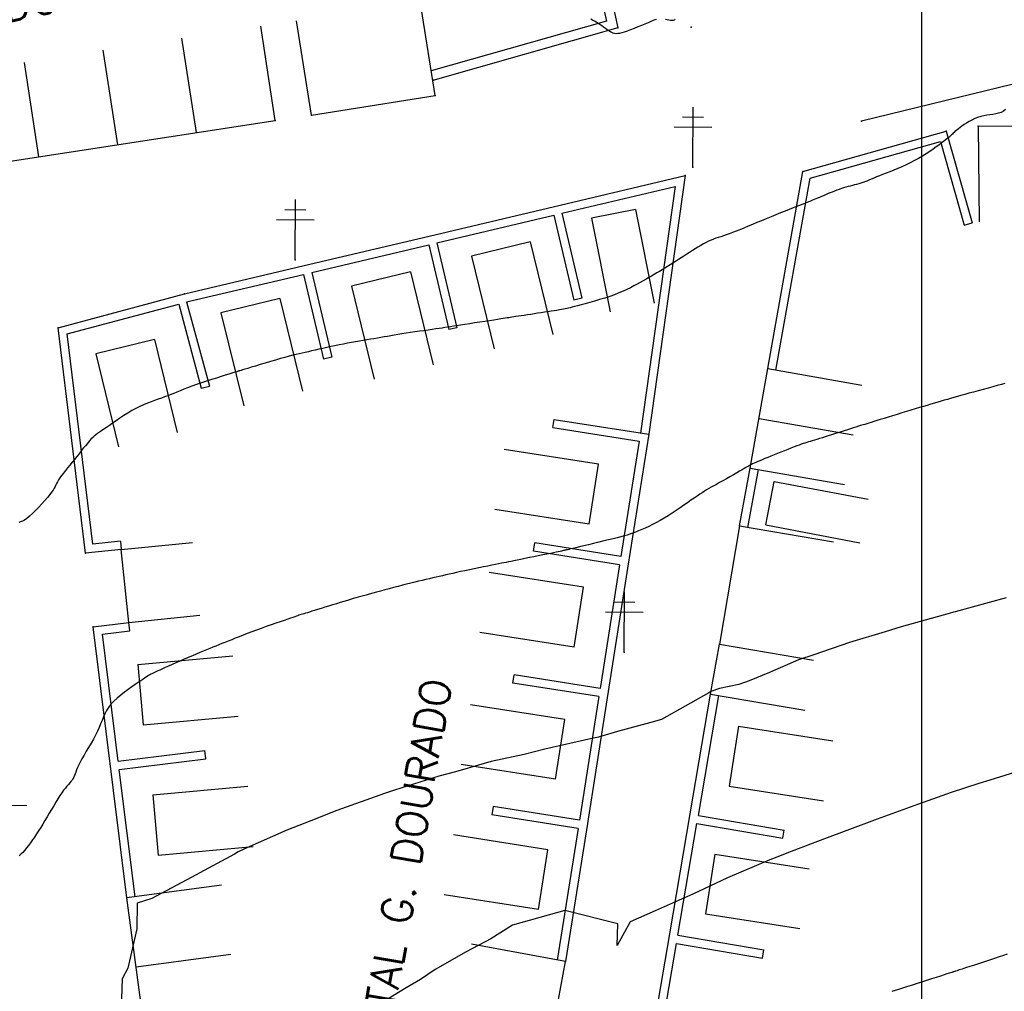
# Model space of a CAD drawing. Header units: millimetres. Extents: x 196436 to 199900, y 8705373 to 8708636.
# Tile 95 of 238: x 197724 to 197807, y 8706605 to 8706686. Entities that reach past the tile are written whole.
import ezdxf
from ezdxf.enums import TextEntityAlignment as Align

# ---------------------------------------------------------------- set-up
doc = ezdxf.new("R2010")
doc.units = ezdxf.units.MM
doc.header["$LTSCALE"] = 5
for name, color, linetype in [('$CURVAS1', 30, 'Continuous'), ('$CURVAS2', 40, 'Continuous'), ('CASA', 6, 'Continuous'), ('MALHA', 9, 'Continuous'), ('MEIO-FIO', 7, 'Continuous'), ('MURO', 9, 'Continuous'), ('POSTE', 3, 'Continuous'), ('TXT_NRUA', 3, 'Continuous')]:
    doc.layers.add(name, color=color, linetype=linetype)
doc.styles.add('GEOSIS', font='ROMANS.SHX')

# ---------------------------------------------------------------- blocks, each defined once
blk = doc.blocks.new('C')
at = {"layer": 'CASA'}
blk.add_lwpolyline([(0, 0), (0, 8)], dxfattribs=at)
blk = doc.blocks.new('A$C324D1BEE')
at = {"layer": 'CASA'}
for points in [[(8.774, 4.991), (0.902, 6.413)], [(7.872, 0), (8.774, 4.991)], [(7.872, 0), (0, 1.423)]]:
    blk.add_lwpolyline(points, dxfattribs=at)
blk = doc.blocks.new('A$C6160071F')
at = {"layer": 'CASA', "rotation": 179.1179489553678}
blk.add_blockref('A$C324D1BEE', (8.85, 6.399), dxfattribs=at)

msp = doc.modelspace()

# ---------------------------------------------------------------- linework, layer by layer
at = {"layer": '$CURVAS1'}
msp.add_polyline3d([(197806.984, 8706655.889, 695), (197806.684, 8706655.807, 695), (197806.341, 8706655.714, 695), (197805.965, 8706655.613, 695), (197805.568, 8706655.505, 695), (197805.16, 8706655.393, 695), (197804.75, 8706655.281, 695), (197804.352, 8706655.172, 695), (197803.973, 8706655.067, 695), (197803.624, 8706654.97, 695), (197803.301, 8706654.879, 695), (197802.999, 8706654.793, 695), (197802.714, 8706654.712, 695), (197802.44, 8706654.633, 695), (197802.173, 8706654.555, 695), (197801.907, 8706654.478, 695), (197801.638, 8706654.399, 695), (197801.362, 8706654.318, 695), (197801.076, 8706654.234, 695), (197800.779, 8706654.147, 695), (197800.472, 8706654.057, 695), (197800.152, 8706653.962, 695), (197799.819, 8706653.863, 695), (197799.473, 8706653.759, 695), (197799.111, 8706653.651, 695), (197798.735, 8706653.537, 695), (197798.35, 8706653.42, 695), (197797.963, 8706653.303, 695), (197797.581, 8706653.186, 695), (197797.212, 8706653.073, 695), (197796.862, 8706652.966, 695), (197796.539, 8706652.867, 695), (197796.249, 8706652.778, 695), (197795.998, 8706652.701, 695), (197795.779, 8706652.633, 695), (197795.585, 8706652.573, 695), (197795.408, 8706652.518, 695), (197795.241, 8706652.466, 695), (197795.075, 8706652.415, 695), (197794.903, 8706652.36, 695), (197794.718, 8706652.302, 695), (197794.512, 8706652.237, 695), (197794.288, 8706652.165, 695), (197794.048, 8706652.089, 695), (197793.796, 8706652.009, 695), (197793.534, 8706651.926, 695), (197793.266, 8706651.841, 695), (197792.996, 8706651.755, 695), (197792.725, 8706651.67, 695), (197792.457, 8706651.586, 695), (197792.194, 8706651.503, 695), (197791.939, 8706651.423, 695), (197791.694, 8706651.347, 695), (197791.46, 8706651.274, 695), (197791.24, 8706651.206, 695), (197791.036, 8706651.143, 695), (197790.85, 8706651.086, 695), (197790.682, 8706651.036, 695), (197790.529, 8706650.989, 695), (197790.384, 8706650.944, 695), (197790.24, 8706650.899, 695), (197790.091, 8706650.85, 695), (197789.931, 8706650.795, 695), (197789.753, 8706650.732, 695), (197789.551, 8706650.659, 695), (197789.322, 8706650.573, 695), (197789.068, 8706650.476, 695), (197788.796, 8706650.371, 695), (197788.512, 8706650.26, 695), (197788.222, 8706650.145, 695), (197787.931, 8706650.03, 695), (197787.646, 8706649.915, 695), (197787.373, 8706649.803, 695), (197787.117, 8706649.698, 695), (197786.879, 8706649.598, 695), (197786.659, 8706649.505, 695), (197786.459, 8706649.419, 695), (197786.278, 8706649.34, 695), (197786.117, 8706649.269, 695), (197785.976, 8706649.205, 695), (197785.856, 8706649.15, 695), (197785.757, 8706649.102, 695), (197785.67, 8706649.059, 695), (197785.589, 8706649.016, 695), (197785.505, 8706648.969, 695), (197785.411, 8706648.915, 695), (197785.298, 8706648.849, 695), (197785.158, 8706648.768, 695), (197784.984, 8706648.666, 695), (197784.769, 8706648.542, 695), (197784.521, 8706648.399, 695), (197784.248, 8706648.243, 695), (197783.96, 8706648.078, 695), (197783.665, 8706647.91, 695), (197783.372, 8706647.745, 695), (197783.091, 8706647.586, 695), (197782.83, 8706647.439, 695), (197782.596, 8706647.309, 695), (197782.384, 8706647.191, 695), (197782.188, 8706647.08, 695), (197782.001, 8706646.972, 695), (197781.815, 8706646.861, 695), (197781.625, 8706646.742, 695), (197781.423, 8706646.611, 695), (197781.202, 8706646.461, 695), (197780.957, 8706646.291, 695), (197780.689, 8706646.101, 695), (197780.402, 8706645.897, 695), (197780.1, 8706645.683, 695), (197779.784, 8706645.463, 695), (197779.458, 8706645.241, 695), (197779.126, 8706645.022, 695), (197778.791, 8706644.809, 695), (197778.455, 8706644.606, 695), (197778.122, 8706644.415, 695), (197777.793, 8706644.236, 695), (197777.471, 8706644.069, 695), (197777.159, 8706643.914, 695), (197776.859, 8706643.773, 695), (197776.574, 8706643.646, 695), (197776.305, 8706643.532, 695), (197776.054, 8706643.433, 695), (197775.814, 8706643.345, 695), (197775.578, 8706643.266, 695), (197775.338, 8706643.192, 695), (197775.085, 8706643.12, 695), (197774.812, 8706643.047, 695), (197774.511, 8706642.971, 695), (197774.174, 8706642.887, 695), (197773.796, 8706642.794, 695), (197773.388, 8706642.694, 695), (197772.963, 8706642.591, 695), (197772.534, 8706642.486, 695), (197772.115, 8706642.385, 695), (197771.72, 8706642.289, 695), (197771.361, 8706642.203, 695), (197771.053, 8706642.129, 695), (197770.804, 8706642.07, 695), (197770.611, 8706642.024, 695), (197770.462, 8706641.989, 695), (197770.351, 8706641.963, 695), (197770.266, 8706641.944, 695), (197770.2, 8706641.929, 695), (197770.143, 8706641.917, 695), (197770.087, 8706641.905, 695), (197770.022, 8706641.891, 695), (197769.943, 8706641.874, 695), (197769.846, 8706641.853, 695), (197769.725, 8706641.827, 695), (197769.577, 8706641.796, 695), (197769.396, 8706641.758, 695), (197769.178, 8706641.713, 695), (197768.918, 8706641.659, 695), (197768.613, 8706641.596, 695), (197768.274, 8706641.526, 695), (197767.91, 8706641.452, 695), (197767.534, 8706641.375, 695), (197767.158, 8706641.298, 695), (197766.792, 8706641.224, 695), (197766.448, 8706641.154, 695), (197766.138, 8706641.091, 695), (197765.869, 8706641.036, 695), (197765.634, 8706640.989, 695), (197765.422, 8706640.946, 695), (197765.222, 8706640.906, 695), (197765.023, 8706640.866, 695), (197764.813, 8706640.824, 695), (197764.582, 8706640.778, 695), (197764.318, 8706640.725, 695), (197764.014, 8706640.664, 695), (197763.675, 8706640.596, 695), (197763.31, 8706640.522, 695), (197762.928, 8706640.445, 695), (197762.537, 8706640.365, 695), (197762.147, 8706640.284, 695), (197761.766, 8706640.204, 695), (197761.403, 8706640.128, 695), (197761.064, 8706640.054, 695), (197760.748, 8706639.985, 695), (197760.45, 8706639.918, 695), (197760.165, 8706639.853, 695), (197759.889, 8706639.79, 695), (197759.618, 8706639.727, 695), (197759.347, 8706639.663, 695), (197759.071, 8706639.598, 695), (197758.787, 8706639.532, 695), (197758.494, 8706639.463, 695), (197758.191, 8706639.392, 695), (197757.879, 8706639.318, 695), (197757.556, 8706639.24, 695), (197757.224, 8706639.159, 695), (197756.88, 8706639.074, 695), (197756.526, 8706638.984, 695), (197756.162, 8706638.89, 695), (197755.791, 8706638.792, 695), (197755.421, 8706638.694, 695), (197755.056, 8706638.595, 695), (197754.701, 8706638.499, 695), (197754.362, 8706638.407, 695), (197754.045, 8706638.32, 695), (197753.755, 8706638.241, 695), (197753.495, 8706638.17, 695), (197753.26, 8706638.106, 695), (197753.041, 8706638.046, 695), (197752.831, 8706637.988, 695), (197752.622, 8706637.929, 695), (197752.405, 8706637.867, 695), (197752.173, 8706637.799, 695), (197751.918, 8706637.722, 695), (197751.634, 8706637.637, 695), (197751.327, 8706637.543, 695), (197751.005, 8706637.443, 695), (197750.674, 8706637.341, 695), (197750.344, 8706637.238, 695), (197750.021, 8706637.138, 695), (197749.713, 8706637.042, 695), (197749.429, 8706636.954, 695), (197749.173, 8706636.875, 695), (197748.946, 8706636.806, 695), (197748.745, 8706636.744, 695), (197748.567, 8706636.69, 695), (197748.411, 8706636.643, 695), (197748.273, 8706636.601, 695), (197748.152, 8706636.564, 695), (197748.045, 8706636.53, 695), (197747.949, 8706636.5, 695), (197747.856, 8706636.469, 695), (197747.758, 8706636.436, 695), (197747.648, 8706636.399, 695), (197747.518, 8706636.354, 695), (197747.358, 8706636.298, 695), (197747.162, 8706636.23, 695), (197746.921, 8706636.147, 695), (197746.629, 8706636.046, 695), (197746.295, 8706635.931, 695), (197745.926, 8706635.803, 695), (197745.533, 8706635.666, 695), (197745.125, 8706635.523, 695), (197744.712, 8706635.376, 695), (197744.302, 8706635.228, 695), (197743.907, 8706635.083, 695), (197743.532, 8706634.942, 695), (197743.179, 8706634.807, 695), (197742.846, 8706634.676, 695), (197742.53, 8706634.55, 695), (197742.229, 8706634.429, 695), (197741.943, 8706634.313, 695), (197741.668, 8706634.202, 695), (197741.404, 8706634.095, 695), (197741.147, 8706633.992, 695), (197740.895, 8706633.892, 695), (197740.643, 8706633.792, 695), (197740.388, 8706633.691, 695), (197740.127, 8706633.586, 695), (197739.854, 8706633.475, 695), (197739.567, 8706633.357, 695), (197739.262, 8706633.228, 695), (197738.937, 8706633.089, 695), (197738.597, 8706632.942, 695), (197738.249, 8706632.789, 695), (197737.902, 8706632.636, 695), (197737.562, 8706632.485, 695), (197737.237, 8706632.341, 695), (197736.934, 8706632.206, 695), (197736.661, 8706632.085, 695), (197736.424, 8706631.979, 695), (197736.219, 8706631.888, 695), (197736.043, 8706631.81, 695), (197735.892, 8706631.742, 695), (197735.761, 8706631.682, 695), (197735.648, 8706631.628, 695), (197735.546, 8706631.577, 695), (197735.453, 8706631.528, 695), (197735.364, 8706631.478, 695), (197735.274, 8706631.424, 695), (197735.177, 8706631.362, 695), (197735.067, 8706631.29, 695), (197734.94, 8706631.205, 695), (197734.789, 8706631.103, 695), (197734.609, 8706630.981, 695), (197734.394, 8706630.837, 695), (197734.141, 8706630.667, 695), (197733.859, 8706630.474, 695), (197733.557, 8706630.262, 695), (197733.247, 8706630.034, 695), (197732.937, 8706629.792, 695), (197732.64, 8706629.541, 695), (197732.365, 8706629.283, 695), (197732.123, 8706629.022, 695), (197731.921, 8706628.76, 695), (197731.753, 8706628.495, 695), (197731.611, 8706628.227, 695), (197731.487, 8706627.954, 695), (197731.372, 8706627.672, 695), (197731.257, 8706627.381, 695), (197731.133, 8706627.079, 695), (197730.992, 8706626.763, 695), (197730.828, 8706626.434, 695), (197730.646, 8706626.094, 695), (197730.451, 8706625.751, 695), (197730.252, 8706625.41, 695), (197730.054, 8706625.077, 695), (197729.866, 8706624.757, 695), (197729.692, 8706624.455, 695), (197729.542, 8706624.179, 695), (197729.418, 8706623.931, 695), (197729.319, 8706623.711, 695), (197729.238, 8706623.515, 695), (197729.171, 8706623.339, 695), (197729.112, 8706623.182, 695), (197729.057, 8706623.039, 695), (197728.999, 8706622.908, 695), (197728.934, 8706622.785, 695), (197728.858, 8706622.667, 695), (197728.769, 8706622.55, 695), (197728.669, 8706622.429, 695), (197728.557, 8706622.3, 695), (197728.435, 8706622.158, 695), (197728.302, 8706621.998, 695), (197728.159, 8706621.816, 695), (197728.007, 8706621.608, 695), (197727.846, 8706621.37, 695), (197727.678, 8706621.107, 695), (197727.503, 8706620.823, 695), (197727.324, 8706620.523, 695), (197727.142, 8706620.214, 695), (197726.958, 8706619.9, 695), (197726.774, 8706619.586, 695), (197726.592, 8706619.279, 695), (197726.412, 8706618.981, 695), (197726.235, 8706618.694, 695), (197726.06, 8706618.418, 695), (197725.888, 8706618.153, 695), (197725.718, 8706617.899, 695), (197725.551, 8706617.655, 695), (197725.385, 8706617.421, 695), (197725.222, 8706617.198, 695), (197725.06, 8706616.985, 695), (197724.9, 8706616.787, 695), (197724.741, 8706616.607, 695), (197724.585, 8706616.45, 695), (197724.43, 8706616.32, 695)], dxfattribs=at)
at = {"layer": '$CURVAS2'}
for points in [[(197777.801, 8706686.387, 693), (197777.675, 8706686.342, 693), (197777.522, 8706686.28, 693), (197777.331, 8706686.201, 693), (197777.1, 8706686.104, 693), (197776.835, 8706685.994, 693), (197776.546, 8706685.874, 693), (197776.244, 8706685.751, 693), (197775.939, 8706685.63, 693), (197775.641, 8706685.515, 693), (197775.362, 8706685.412, 693), (197775.11, 8706685.326, 693), (197774.895, 8706685.261, 693), (197774.712, 8706685.217, 693), (197774.555, 8706685.193, 693), (197774.418, 8706685.189, 693), (197774.295, 8706685.204, 693), (197774.179, 8706685.236, 693), (197774.065, 8706685.284, 693), (197773.945, 8706685.349, 693), (197773.816, 8706685.428, 693), (197773.677, 8706685.519, 693), (197773.531, 8706685.619, 693), (197773.379, 8706685.725, 693), (197773.224, 8706685.835, 693), (197773.067, 8706685.944, 693), (197772.911, 8706686.051, 693), (197772.757, 8706686.152, 693), (197772.606, 8706686.246, 693), (197772.454, 8706686.333, 693), (197772.298, 8706686.417, 693)], [(197779.341, 8706686.407, 693), (197779.322, 8706686.353, 693), (197779.278, 8706686.315, 693), (197779.202, 8706686.296, 693), (197779.099, 8706686.293, 693), (197778.975, 8706686.302, 693), (197778.838, 8706686.321, 693), (197778.695, 8706686.345, 693), (197778.551, 8706686.372, 693)], [(197807.035, 8706678.849, 694), (197806.859, 8706678.704, 694), (197806.663, 8706678.595, 694), (197806.45, 8706678.517, 694), (197806.221, 8706678.463, 694), (197805.981, 8706678.423, 694), (197805.731, 8706678.391, 694), (197805.475, 8706678.358, 694), (197805.217, 8706678.316, 694), (197804.958, 8706678.257, 694), (197804.701, 8706678.176, 694), (197804.451, 8706678.074, 694), (197804.209, 8706677.958, 694), (197803.978, 8706677.832, 694), (197803.761, 8706677.7, 694), (197803.561, 8706677.569, 694), (197803.38, 8706677.443, 694), (197803.222, 8706677.327, 694), (197803.089, 8706677.225, 694), (197802.976, 8706677.135, 694), (197802.881, 8706677.055, 694), (197802.799, 8706676.982, 694), (197802.725, 8706676.914, 694), (197802.656, 8706676.849, 694), (197802.588, 8706676.783, 694), (197802.516, 8706676.715, 694), (197802.437, 8706676.642, 694), (197802.348, 8706676.562, 694), (197802.246, 8706676.475, 694), (197802.128, 8706676.377, 694), (197801.993, 8706676.269, 694), (197801.837, 8706676.149, 694), (197801.658, 8706676.014, 694), (197801.453, 8706675.864, 694), (197801.221, 8706675.699, 694), (197800.963, 8706675.52, 694), (197800.684, 8706675.332, 694), (197800.385, 8706675.137, 694), (197800.071, 8706674.941, 694), (197799.743, 8706674.746, 694), (197799.405, 8706674.555, 694), (197799.06, 8706674.374, 694), (197798.712, 8706674.204, 694), (197798.363, 8706674.045, 694), (197798.017, 8706673.897, 694), (197797.679, 8706673.758, 694), (197797.351, 8706673.629, 694), (197797.038, 8706673.508, 694), (197796.743, 8706673.395, 694), (197796.47, 8706673.288, 694), (197796.222, 8706673.188, 694), (197795.996, 8706673.094, 694), (197795.788, 8706673.006, 694), (197795.595, 8706672.923, 694), (197795.414, 8706672.847, 694), (197795.242, 8706672.778, 694), (197795.073, 8706672.714, 694), (197794.906, 8706672.656, 694), (197794.737, 8706672.605, 694), (197794.566, 8706672.558, 694), (197794.392, 8706672.514, 694), (197794.215, 8706672.471, 694), (197794.036, 8706672.427, 694), (197793.853, 8706672.382, 694), (197793.668, 8706672.332, 694), (197793.479, 8706672.278, 694), (197793.288, 8706672.216, 694), (197793.094, 8706672.149, 694), (197792.899, 8706672.077, 694), (197792.705, 8706672.001, 694), (197792.512, 8706671.923, 694), (197792.322, 8706671.845, 694), (197792.135, 8706671.766, 694), (197791.954, 8706671.689, 694), (197791.779, 8706671.614, 694), (197791.61, 8706671.542, 694), (197791.449, 8706671.474, 694), (197791.294, 8706671.408, 694), (197791.148, 8706671.346, 694), (197791.009, 8706671.288, 694), (197790.878, 8706671.234, 694), (197790.756, 8706671.184, 694), (197790.642, 8706671.137, 694), (197790.53, 8706671.093, 694), (197790.414, 8706671.047, 694), (197790.286, 8706670.997, 694), (197790.141, 8706670.94, 694), (197789.971, 8706670.874, 694), (197789.769, 8706670.795, 694), (197789.529, 8706670.701, 694), (197789.247, 8706670.59, 694), (197788.926, 8706670.464, 694), (197788.575, 8706670.325, 694), (197788.2, 8706670.175, 694), (197787.808, 8706670.018, 694), (197787.407, 8706669.856, 694), (197787.002, 8706669.691, 694), (197786.602, 8706669.526, 694), (197786.212, 8706669.364, 694), (197785.834, 8706669.206, 694), (197785.47, 8706669.054, 694), (197785.121, 8706668.908, 694), (197784.789, 8706668.771, 694), (197784.475, 8706668.644, 694), (197784.179, 8706668.529, 694), (197783.904, 8706668.426, 694), (197783.65, 8706668.336, 694), (197783.414, 8706668.257, 694), (197783.193, 8706668.185, 694), (197782.981, 8706668.117, 694), (197782.777, 8706668.048, 694), (197782.576, 8706667.976, 694), (197782.374, 8706667.896, 694), (197782.169, 8706667.805, 694), (197781.955, 8706667.7, 694), (197781.736, 8706667.583, 694), (197781.51, 8706667.454, 694), (197781.28, 8706667.317, 694), (197781.047, 8706667.173, 694), (197780.812, 8706667.024, 694), (197780.575, 8706666.871, 694), (197780.339, 8706666.717, 694), (197780.104, 8706666.564, 694), (197779.87, 8706666.411, 694), (197779.638, 8706666.26, 694), (197779.408, 8706666.111, 694), (197779.179, 8706665.964, 694), (197778.952, 8706665.819, 694), (197778.727, 8706665.678, 694), (197778.504, 8706665.54, 694), (197778.282, 8706665.405, 694), (197778.062, 8706665.273, 694), (197777.841, 8706665.144, 694), (197777.619, 8706665.015, 694), (197777.393, 8706664.885, 694), (197777.165, 8706664.755, 694), (197776.931, 8706664.622, 694), (197776.69, 8706664.487, 694), (197776.442, 8706664.347, 694), (197776.184, 8706664.205, 694), (197775.914, 8706664.059, 694), (197775.628, 8706663.913, 694), (197775.325, 8706663.765, 694), (197775.001, 8706663.618, 694), (197774.654, 8706663.471, 694), (197774.282, 8706663.327, 694), (197773.884, 8706663.185, 694), (197773.469, 8706663.047, 694), (197773.046, 8706662.915, 694), (197772.627, 8706662.79, 694), (197772.221, 8706662.674, 694), (197771.84, 8706662.568, 694), (197771.494, 8706662.474, 694), (197771.192, 8706662.393, 694), (197770.943, 8706662.326, 694), (197770.739, 8706662.271, 694), (197770.569, 8706662.226, 694), (197770.423, 8706662.19, 694), (197770.289, 8706662.158, 694), (197770.158, 8706662.131, 694), (197770.019, 8706662.104, 694), (197769.86, 8706662.076, 694), (197769.674, 8706662.045, 694), (197769.462, 8706662.01, 694), (197769.227, 8706661.974, 694), (197768.974, 8706661.935, 694), (197768.706, 8706661.894, 694), (197768.427, 8706661.852, 694), (197768.141, 8706661.809, 694), (197767.851, 8706661.765, 694), (197767.562, 8706661.722, 694), (197767.276, 8706661.679, 694), (197766.998, 8706661.637, 694), (197766.732, 8706661.596, 694), (197766.48, 8706661.558, 694), (197766.248, 8706661.523, 694), (197766.038, 8706661.491, 694), (197765.854, 8706661.463, 694), (197765.698, 8706661.438, 694), (197765.56, 8706661.417, 694), (197765.43, 8706661.397, 694), (197765.297, 8706661.376, 694), (197765.148, 8706661.353, 694), (197764.972, 8706661.326, 694), (197764.76, 8706661.293, 694), (197764.498, 8706661.253, 694), (197764.18, 8706661.205, 694), (197763.816, 8706661.149, 694), (197763.418, 8706661.089, 694), (197763.001, 8706661.025, 694), (197762.577, 8706660.96, 694), (197762.161, 8706660.896, 694), (197761.765, 8706660.835, 694), (197761.403, 8706660.779, 694), (197761.085, 8706660.729, 694), (197760.804, 8706660.684, 694), (197760.55, 8706660.644, 694), (197760.313, 8706660.606, 694), (197760.082, 8706660.569, 694), (197759.846, 8706660.533, 694), (197759.596, 8706660.495, 694), (197759.321, 8706660.454, 694), (197759.014, 8706660.41, 694), (197758.679, 8706660.362, 694), (197758.323, 8706660.311, 694), (197757.953, 8706660.259, 694), (197757.578, 8706660.205, 694), (197757.203, 8706660.15, 694), (197756.837, 8706660.095, 694), (197756.486, 8706660.041, 694), (197756.157, 8706659.987, 694), (197755.846, 8706659.935, 694), (197755.55, 8706659.884, 694), (197755.265, 8706659.834, 694), (197754.986, 8706659.784, 694), (197754.709, 8706659.735, 694), (197754.432, 8706659.686, 694), (197754.148, 8706659.637, 694), (197753.856, 8706659.588, 694), (197753.554, 8706659.538, 694), (197753.244, 8706659.488, 694), (197752.926, 8706659.435, 694), (197752.6, 8706659.38, 694), (197752.267, 8706659.322, 694), (197751.928, 8706659.261, 694), (197751.583, 8706659.195, 694), (197751.233, 8706659.125, 694), (197750.882, 8706659.051, 694), (197750.532, 8706658.975, 694), (197750.187, 8706658.898, 694), (197749.85, 8706658.823, 694), (197749.525, 8706658.749, 694), (197749.215, 8706658.678, 694), (197748.924, 8706658.613, 694), (197748.653, 8706658.553, 694), (197748.396, 8706658.496, 694), (197748.144, 8706658.44, 694), (197747.891, 8706658.382, 694), (197747.626, 8706658.319, 694), (197747.344, 8706658.249, 694), (197747.034, 8706658.169, 694), (197746.69, 8706658.075, 694), (197746.307, 8706657.968, 694), (197745.895, 8706657.849, 694), (197745.467, 8706657.723, 694), (197745.037, 8706657.596, 694), (197744.619, 8706657.47, 694), (197744.225, 8706657.352, 694), (197743.871, 8706657.244, 694), (197743.569, 8706657.153, 694), (197743.33, 8706657.08, 694), (197743.148, 8706657.025, 694), (197743.015, 8706656.985, 694), (197742.923, 8706656.957, 694), (197742.864, 8706656.939, 694), (197742.828, 8706656.929, 694), (197742.808, 8706656.923, 694), (197742.795, 8706656.919, 694), (197742.78, 8706656.914, 694), (197742.757, 8706656.907, 694), (197742.716, 8706656.894, 694), (197742.652, 8706656.874, 694), (197742.555, 8706656.843, 694), (197742.418, 8706656.8, 694), (197742.233, 8706656.743, 694), (197741.993, 8706656.668, 694), (197741.693, 8706656.575, 694), (197741.343, 8706656.466, 694), (197740.955, 8706656.344, 694), (197740.542, 8706656.212, 694), (197740.116, 8706656.074, 694), (197739.691, 8706655.933, 694), (197739.278, 8706655.792, 694), (197738.89, 8706655.655, 694), (197738.538, 8706655.525, 694), (197738.217, 8706655.4, 694), (197737.923, 8706655.282, 694), (197737.647, 8706655.169, 694), (197737.385, 8706655.06, 694), (197737.13, 8706654.956, 694), (197736.876, 8706654.855, 694), (197736.617, 8706654.757, 694), (197736.347, 8706654.661, 694), (197736.067, 8706654.564, 694), (197735.776, 8706654.463, 694), (197735.477, 8706654.356, 694), (197735.168, 8706654.239, 694), (197734.852, 8706654.109, 694), (197734.529, 8706653.963, 694), (197734.199, 8706653.799, 694), (197733.864, 8706653.613, 694), (197733.527, 8706653.412, 694), (197733.194, 8706653.2, 694), (197732.869, 8706652.984, 694), (197732.557, 8706652.77, 694), (197732.262, 8706652.564, 694), (197731.989, 8706652.372, 694), (197731.742, 8706652.199, 694), (197731.524, 8706652.05, 694), (197731.332, 8706651.92, 694), (197731.162, 8706651.805, 694), (197731.007, 8706651.696, 694), (197730.863, 8706651.589, 694), (197730.726, 8706651.477, 694), (197730.589, 8706651.355, 694), (197730.448, 8706651.216, 694), (197730.299, 8706651.055, 694), (197730.142, 8706650.874, 694), (197729.977, 8706650.677, 694), (197729.806, 8706650.465, 694), (197729.628, 8706650.241, 694), (197729.445, 8706650.009, 694), (197729.258, 8706649.771, 694), (197729.067, 8706649.531, 694), (197728.874, 8706649.29, 694), (197728.681, 8706649.052, 694), (197728.492, 8706648.819, 694), (197728.31, 8706648.594, 694), (197728.141, 8706648.378, 694), (197727.985, 8706648.175, 694), (197727.849, 8706647.987, 694), (197727.734, 8706647.816, 694), (197727.642, 8706647.663, 694), (197727.568, 8706647.524, 694), (197727.502, 8706647.39, 694), (197727.436, 8706647.256, 694), (197727.361, 8706647.115, 694), (197727.269, 8706646.959, 694), (197727.152, 8706646.782, 694), (197727.001, 8706646.577, 694), (197726.81, 8706646.34, 694), (197726.586, 8706646.079, 694), (197726.338, 8706645.805, 694), (197726.076, 8706645.527, 694), (197725.809, 8706645.256, 694), (197725.547, 8706645.002, 694), (197725.299, 8706644.777, 694), (197725.074, 8706644.59, 694), (197724.879, 8706644.45, 694), (197724.708, 8706644.351, 694), (197724.553, 8706644.287, 694), (197724.407, 8706644.249, 694)], [(197807.075, 8706637.946, 696), (197802.822, 8706636.765, 696), (197802.688, 8706636.728, 696), (197802.311, 8706636.614, 696), (197798.308, 8706635.497, 696), (197796.959, 8706635.078, 696), (197793.969, 8706634.181, 696), (197790.974, 8706633.152, 696), (197789.699, 8706632.727, 696), (197787.268, 8706631.68, 696), (197785.572, 8706630.985, 696), (197784.712, 8706630.678, 696), (197783.072, 8706630.329, 696), (197782.368, 8706630.088, 696), (197782.183, 8706629.985, 696), (197778.221, 8706627.748, 696), (197777.328, 8706627.479, 696), (197774.526, 8706626.736, 696), (197772.94, 8706626.262, 696), (197772.403, 8706626.152, 696), (197768.453, 8706625.247, 696), (197766.719, 8706624.82, 696), (197763.974, 8706624.216, 696), (197760.965, 8706623.352, 696), (197759.586, 8706623, 696), (197755.876, 8706621.818, 696), (197755.274, 8706621.631, 696), (197755.038, 8706621.54, 696), (197751.027, 8706620.131, 696), (197748.872, 8706619.255, 696), (197746.861, 8706618.466, 696), (197743.242, 8706616.873, 696), (197742.772, 8706616.645, 696), (197742.453, 8706616.469, 696), (197738.846, 8706614.495, 696), (197735.555, 8706612.737, 696), (197734.304, 8706612.356, 696), (197734.282, 8706610.219, 696), (197733.545, 8706606.915, 696), (197733.053, 8706606.032, 696), (197732.918, 8706601.918, 696)], [(197809.118, 8706623.727, 697), (197805.711, 8706622.653, 697), (197804.792, 8706622.385, 697), (197802.49, 8706621.614, 697), (197800.52, 8706620.936, 697), (197799.676, 8706620.627, 697), (197796.291, 8706619.399, 697), (197793.523, 8706618.367, 697), (197792.084, 8706617.818, 697), (197789.084, 8706616.672, 697), (197787.885, 8706616.219, 697), (197787.304, 8706615.979, 697), (197783.758, 8706614.477, 697), (197780.838, 8706613.1, 697), (197779.693, 8706612.608, 697), (197777.694, 8706611.722, 697), (197775.602, 8706610.792, 697), (197774.521, 8706608.825, 697), (197774.577, 8706610.627, 697), (197770.14, 8706611.748, 697), (197770.136, 8706611.751, 697), (197770.133, 8706611.749, 697), (197765.755, 8706610.527, 697), (197763.924, 8706609.379, 697), (197761.876, 8706608.282, 697), (197759.259, 8706606.803, 697), (197758.034, 8706605.961, 697), (197756.832, 8706605.261, 697), (197754.186, 8706603.653, 697)], [(197807.176, 8706608.094, 698), (197806.856, 8706607.985, 698), (197806.503, 8706607.865, 698), (197806.115, 8706607.735, 698), (197805.7, 8706607.597, 698), (197805.272, 8706607.455, 698), (197804.844, 8706607.314, 698), (197804.429, 8706607.178, 698), (197804.039, 8706607.051, 698), (197803.689, 8706606.936, 698), (197803.39, 8706606.838, 698), (197803.152, 8706606.761, 698), (197802.972, 8706606.702, 698), (197802.84, 8706606.659, 698), (197802.749, 8706606.629, 698), (197802.691, 8706606.61, 698), (197802.658, 8706606.599, 698), (197802.641, 8706606.594, 698), (197802.633, 8706606.591, 698), (197802.626, 8706606.589, 698), (197802.611, 8706606.584, 698), (197802.58, 8706606.574, 698), (197802.524, 8706606.556, 698), (197802.436, 8706606.528, 698), (197802.306, 8706606.486, 698), (197802.127, 8706606.428, 698), (197801.89, 8706606.352, 698), (197801.59, 8706606.255, 698), (197801.237, 8706606.141, 698), (197800.845, 8706606.015, 698), (197800.426, 8706605.88, 698), (197799.994, 8706605.742, 698), (197799.562, 8706605.604, 698), (197799.145, 8706605.47, 698), (197798.754, 8706605.347, 698), (197798.4, 8706605.235, 698), (197798.08, 8706605.135, 698), (197797.787, 8706605.044, 698), (197797.513, 8706604.959, 698)]]:
    msp.add_polyline3d(points, dxfattribs=at)
at = {"layer": 'CASA'}
msp.add_line((197776.057, 8706670.467), (197772.364, 8706669.73), dxfattribs=at)
for points in [[(197759.276, 8706680.007), (197758.02, 8706687.908)], [(197748.902, 8706678.359), (197747.647, 8706686.26)], [(197748.902, 8706678.359), (197759.276, 8706680.007)], [(197719.492, 8706673.858), (197745.883, 8706677.921)], [(197804.746, 8706677.434), (197810.853, 8706677.492)], [(197804.746, 8706677.434), (197804.822, 8706669.434)], [(197776.057, 8706670.467), (197777.622, 8706662.621)], [(197772.364, 8706669.73), (197773.929, 8706661.885)], [(197785.66, 8706648.801), (197787.121, 8706657.134)], [(197787.121, 8706657.134), (197795.001, 8706655.752)], [(197786.391, 8706652.967), (197794.27, 8706651.585)], [(197785.66, 8706648.801), (197793.539, 8706647.419)], [(197786.969, 8706644.044), (197787.66, 8706647.688)], [(197787.66, 8706647.688), (197795.52, 8706646.195)], [(197784.754, 8706643.955), (197783.068, 8706634.049)], [(197784.754, 8706643.955), (197792.641, 8706642.612)], [(197786.969, 8706644.044), (197794.828, 8706642.552)], [(197732.983, 8706641.976), (197738.953, 8706642.582)], [(197733.604, 8706635.872), (197732.983, 8706641.976)], [(197733.604, 8706635.872), (197739.573, 8706636.478)], [(197782.327, 8706629.858), (197783.068, 8706634.049)], [(197783.068, 8706634.049), (197790.954, 8706632.706)], [(197782.327, 8706629.858), (197790.214, 8706628.516)], [(197736.574, 8706589.504), (197733.45, 8706612.814)], [(197765.686, 8706583.058), (197770.19, 8706607.463)]]:
    msp.add_lwpolyline(points, dxfattribs=at)
for p in [(197759.277, 8706680.008, 693.208), (197748.903, 8706678.36, 693.354), (197745.884, 8706677.921, 693.335), (197804.747, 8706677.434, 694.084), (197784.755, 8706643.955, 695.316), (197783.069, 8706634.049, 695.686), (197782.328, 8706629.858, 696.018), (197733.451, 8706612.815, 695.967), (197770.191, 8706607.463, 697.389)]:
    msp.add_point(p, dxfattribs=at)
at = {"layer": 'MALHA'}
msp.add_line((197800, 8708635.599), (197800, 8705384.785), dxfattribs=at)
msp.add_line((197800, 8708635.599), (197800, 8705384.785), dxfattribs=at)
at = {"layer": 'MEIO-FIO'}
msp.add_line((197838.359, 8706688.402), (197794.971, 8706677.866), dxfattribs=at)
for p in [(197780.697, 8706685.723, 693.004), (197794.972, 8706677.866, 693.585)]:
    msp.add_point(p, dxfattribs=at)
at = {"layer": 'MURO'}
for p, q in [((197765.121, 8706728.047), (197774.57, 8706685.668)), ((197764.471, 8706727.282), (197773.624, 8706686.231)), ((197773.624, 8706686.231), (197758.947, 8706682.073)), ((197774.57, 8706685.668), (197759.074, 8706681.278)), ((197790.073, 8706673.648), (197802.058, 8706677.035)), ((197802.058, 8706677.035), (197804.234, 8706669.336)), ((197790.685, 8706673.093), (197801.575, 8706676.171)), ((197801.575, 8706676.171), (197803.56, 8706669.146)), ((197769.726, 8706670.822), (197780.205, 8706673.297)), ((197780.205, 8706673.297), (197777.152, 8706651.639)), ((197787.121, 8706657.134), (197790.073, 8706673.648)), ((197769.887, 8706670.141), (197779.368, 8706672.38)), ((197779.368, 8706672.38), (197776.459, 8706651.737)), ((197787.81, 8706657.011), (197790.685, 8706673.093)), ((197759.247, 8706668.347), (197769.726, 8706670.822)), ((197759.408, 8706667.665), (197769.205, 8706669.98)), ((197769.205, 8706669.98), (197770.884, 8706662.875)), ((197769.887, 8706670.141), (197771.565, 8706663.036)), ((197748.768, 8706665.872), (197759.247, 8706668.347)), ((197748.929, 8706665.19), (197758.727, 8706667.505)), ((197758.727, 8706667.505), (197760.405, 8706660.4)), ((197759.408, 8706667.665), (197761.086, 8706660.561)), ((197738.289, 8706663.396), (197748.768, 8706665.872)), ((197738.45, 8706662.715), (197748.248, 8706665.029)), ((197748.248, 8706665.029), (197749.926, 8706657.925)), ((197748.929, 8706665.19), (197750.607, 8706658.086)), ((197727.69, 8706660.554), (197738.289, 8706663.396)), ((197728.458, 8706660.035), (197737.795, 8706662.539)), ((197737.795, 8706662.539), (197739.686, 8706655.488)), ((197738.45, 8706662.715), (197740.362, 8706655.67)), ((197771.565, 8706663.036), (197770.884, 8706662.875)), ((197729.999, 8706641.672), (197727.69, 8706660.554)), ((197730.61, 8706642.438), (197728.458, 8706660.035)), ((197761.086, 8706660.561), (197760.405, 8706660.4)), ((197750.607, 8706658.086), (197749.926, 8706657.925)), ((197739.686, 8706655.488), (197740.362, 8706655.67)), ((197769.138, 8706652.188), (197769.247, 8706652.879)), ((197769.247, 8706652.879), (197777.15, 8706651.634)), ((197769.138, 8706652.188), (197776.349, 8706651.051)), ((197776.349, 8706651.051), (197774.827, 8706641.392)), ((197777.15, 8706651.634), (197775.41, 8706640.591)), ((197784.754, 8706643.955), (197785.66, 8706648.801)), ((197785.442, 8706643.826), (197786.348, 8706648.672)), ((197732.913, 8706642.672), (197730.61, 8706642.438)), ((197732.913, 8706642.672), (197732.983, 8706641.976)), ((197732.983, 8706641.976), (197729.999, 8706641.672)), ((197767.507, 8706641.836), (197767.616, 8706642.528)), ((197774.718, 8706640.7), (197767.507, 8706641.836)), ((197774.827, 8706641.392), (197767.616, 8706642.528)), ((197774.718, 8706640.7), (197773.087, 8706630.349)), ((197775.41, 8706640.591), (197773.67, 8706629.549)), ((197730.627, 8706635.501), (197733.604, 8706635.872)), ((197733.45, 8706612.814), (197730.627, 8706635.501)), ((197733.69, 8706635.177), (197733.604, 8706635.872)), ((197731.408, 8706634.893), (197733.69, 8706635.177)), ((197732.733, 8706624.244), (197731.408, 8706634.893)), ((197765.768, 8706630.794), (197765.876, 8706631.485)), ((197773.087, 8706630.349), (197765.876, 8706631.485)), ((197772.979, 8706629.657), (197765.768, 8706630.794)), ((197772.979, 8706629.657), (197771.348, 8706619.306)), ((197773.67, 8706629.549), (197771.93, 8706618.506)), ((197780.62, 8706619.827), (197782.327, 8706629.858)), ((197781.31, 8706619.709), (197783.017, 8706629.741)), ((197732.733, 8706624.244), (197739.977, 8706625.145)), ((197740.064, 8706624.45), (197739.977, 8706625.145)), ((197732.82, 8706623.549), (197740.064, 8706624.45)), ((197732.125, 8706623.463), (197732.125, 8706623.463)), ((197734.145, 8706612.901), (197732.82, 8706623.549)), ((197764.137, 8706620.442), (197764.028, 8706619.751)), ((197771.348, 8706619.306), (197764.137, 8706620.442)), ((197771.239, 8706618.615), (197764.028, 8706619.751)), ((197778.913, 8706609.795), (197780.62, 8706619.827)), ((197781.31, 8706619.709), (197788.507, 8706618.485)), ((197779.603, 8706609.678), (197781.193, 8706619.019)), ((197781.193, 8706619.019), (197788.389, 8706617.795)), ((197771.239, 8706618.615), (197769.499, 8706607.572)), ((197771.93, 8706618.506), (197770.19, 8706607.463)), ((197788.389, 8706617.795), (197788.507, 8706618.485)), ((197777.206, 8706599.763), (197778.913, 8706609.795)), ((197779.603, 8706609.678), (197786.8, 8706608.453)), ((197777.896, 8706599.646), (197779.486, 8706608.987)), ((197779.486, 8706608.987), (197786.682, 8706607.763)), ((197786.682, 8706607.763), (197786.8, 8706608.453))]:
    msp.add_line(p, q, dxfattribs=at)
msp.add_lwpolyline([(197803.56, 8706669.146), (197804.234, 8706669.336)], dxfattribs=at)
for p in [(197774.571, 8706685.668, 692.983), (197759.14, 8706681.296, 693.336), (197802.059, 8706677.035, 693.958), (197780.206, 8706673.297, 693.757), (197790.074, 8706673.648, 693.857), (197738.29, 8706663.397, 693.746), (197727.691, 8706660.554, 693.821), (197787.122, 8706657.134, 694.647), (197777.151, 8706651.634, 694.535), (197777.153, 8706651.639, 694.525), (197785.661, 8706648.801, 695.019), (197730, 8706641.672, 694.334), (197730.628, 8706635.501, 694.786)]:
    msp.add_point(p, dxfattribs=at)
at = {"layer": 'POSTE'}
for p, q in [((197780.848, 8706674.007), (197780.87, 8706679.047)), ((197779.992, 8706678.21), (197781.742, 8706678.203)), ((197779.288, 8706677.373), (197782.438, 8706677.36)), ((197747.541, 8706666.248), (197747.563, 8706671.288)), ((197746.684, 8706670.452), (197748.434, 8706670.444)), ((197745.98, 8706669.615), (197749.13, 8706669.601)), ((197775.105, 8706633.386), (197775.128, 8706638.426)), ((197774.249, 8706637.59), (197775.999, 8706637.583)), ((197773.545, 8706636.753), (197776.695, 8706636.74)), ((197721.912, 8706620.561), (197725.062, 8706620.547))]:
    msp.add_line(p, q, dxfattribs=at)
for p in [(197780.849, 8706674.007, 693.465), (197747.542, 8706666.248, 693.689), (197775.106, 8706633.387, 695.508)]:
    msp.add_point(p, dxfattribs=at)

# ---------------------------------------------------------------- block references
at = {"layer": 'CASA'}
for name, p, rotation in [('C', (197745.883, 8706677.921), 8.75230814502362), ('C', (197739.285, 8706676.905), 8.75230814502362), ('C', (197732.687, 8706675.889), 8.75230814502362), ('C', (197726.09, 8706674.874), 8.75230814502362), ('A$C6160071F', (197760.899, 8706665.912), 294.8621935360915), ('A$C6160071F', (197750.871, 8706663.377), 294.8621935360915), ('A$C6160071F', (197739.934, 8706661.151), 294.8621935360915), ('A$C6160071F', (197729.447, 8706657.709), 294.8621935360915), ('A$C6160071F', (197772.89, 8706650.664), 182.2581171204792), ('A$C6160071F', (197771.631, 8706640.358), 182.2581171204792), ('A$C6160071F', (197735.249, 8706625.825), 16.30476848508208), ('A$C6160071F', (197770.064, 8706629.294), 182.2581171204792), ('A$C6160071F', (197783.943, 8706620.629), 2.258117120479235), ('A$C6160071F', (197736.505, 8706614.907), 16.30476848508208), ('A$C6160071F', (197768.651, 8706618.381), 182.2581171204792), ('A$C6160071F', (197781.966, 8706609.913), 2.258117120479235), ('C', (197741.379, 8706613.877), 97.63329094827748), ('C', (197770.19, 8706607.463), 79.54426729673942), ('C', (197742.16, 8706608.049), 97.63329094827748)]:
    msp.add_blockref(name, p, dxfattribs=dict(at, rotation=rotation))

# ---------------------------------------------------------------- texts
at = {"layer": 'TXT_NRUA', "style": 'GEOSIS'}
for s, rotation, p in [('RUA VITAL G. DOURADO', 11.95974, (197700.781, 8706680.609)), ('TRAV. VITAL G. DOURADO', 80.17397, (197754.355, 8706590.041))]:
    msp.add_text(s, height=2.5, rotation=rotation, dxfattribs=at).set_placement(p, align=Align.BOTTOM_LEFT)

doc.saveas('drawing.dxf')
